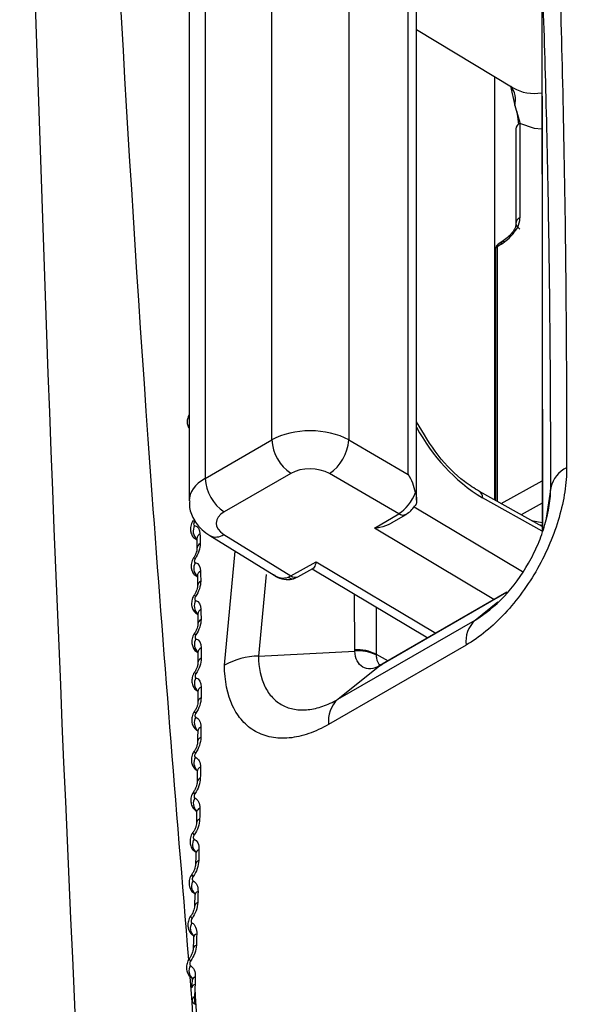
# Model space of a CAD drawing. Header units: millimetres. Extents: x 15458 to 16410, y 10212 to 11278.
# Tile 19 of 139: x 16174 to 16184, y 10357 to 10375. Entities that reach past the tile are written whole.
import ezdxf

# ---------------------------------------------------------------- set-up
doc = ezdxf.new("R2010")
doc.units = ezdxf.units.MM

msp = doc.modelspace()

# ---------------------------------------------------------------- linework, layer by layer
at = {"color": 7, "linetype": 'Continuous', "lineweight": 25}
for p, q in [((16180.188, 10379.746), (16180.188, 10367.775)), ((16178.787, 10367.775), (16178.787, 10379.523)), ((16177.277, 10378.628), (16177.277, 10366.663)), ((16177.57, 10378.7), (16177.57, 10367.073)), ((16181.274, 10367.148), (16181.274, 10376.137)), ((16181.427, 10366.677), (16181.427, 10375.93)), ((16181.427, 10375.264), (16183.187, 10374.197)), ((16182.853, 10366.679), (16182.853, 10374.399)), ((16183.139, 10374.229), (16183.215, 10373.875)), ((16183.289, 10373.533), (16183.261, 10373.764)), ((16183.308, 10373.55), (16183.308, 10371.827)), ((16183.235, 10373.448), (16183.235, 10371.725)), ((16182.982, 10371.388), (16182.913, 10371.344)), ((16182.867, 10371.259), (16182.867, 10366.671)), ((16182.964, 10371.343), (16182.896, 10371.3)), ((16182.896, 10371.3), (16182.896, 10366.655)), ((16177.57, 10367.073), (16178.787, 10367.775)), ((16180.188, 10367.775), (16181.274, 10367.148)), ((16179.134, 10367.166), (16177.917, 10366.464)), ((16181.102, 10366.431), (16179.835, 10367.163)), ((16182.97, 10366.614), (16183.715, 10367.029)), ((16183.872, 10366.911), (16183.787, 10366.348)), ((16183.716, 10366.199), (16182.571, 10366.836)), ((16183.715, 10366.113), (16182.626, 10366.72)), ((16181.379, 10366.557), (16183.357, 10365.375)), ((16183.715, 10366.624), (16183.333, 10366.411)), ((16180.657, 10366.165), (16181.102, 10366.431)), ((16180.971, 10366.262), (16181.234, 10366.419)), ((16182.837, 10364.863), (16180.657, 10366.165)), ((16183.521, 10366.307), (16183.716, 10366.269)), ((16183.653, 10366.233), (16183.716, 10366.221)), ((16177.655, 10366.032), (16178.826, 10365.307)), ((16177.911, 10366.053), (16179.135, 10365.296)), ((16177.41, 10365.956), (16177.418, 10365.952)), ((16177.923, 10363.667), (16178.119, 10365.745)), ((16179.135, 10365.296), (16179.596, 10365.553)), ((16179.26, 10365.28), (16179.535, 10365.433)), ((16179.596, 10365.553), (16181.776, 10364.25)), ((16179.52, 10365.424), (16181.628, 10364.165)), ((16180.297, 10363.948), (16180.296, 10364.961)), ((16183.067, 10364.993), (16180.776, 10363.671)), ((16183.072, 10364.998), (16180.797, 10363.685)), ((16180.687, 10364.727), (16180.687, 10363.868)), ((16182.492, 10364.491), (16182.905, 10364.821)), ((16179.987, 10363.045), (16182.492, 10364.491)), ((16182.327, 10364.033), (16179.822, 10362.587)), ((16178.543, 10363.834), (16180.297, 10363.923)), ((16180.687, 10363.868), (16180.908, 10363.749)), ((16179.987, 10363.045), (16180.755, 10363.659)), ((16180.755, 10363.659), (16180.778, 10363.674)), ((16180.776, 10363.671), (16180.797, 10363.685))]:
    msp.add_line(p, q, dxfattribs=at)
at = {"color": 7, "linetype": 'Continuous', "lineweight": 25, "flags": 128}
for points in [[(16183.701, 10373.441), (16183.574, 10373.455), (16183.308, 10373.55)], [(16178.684, 10365.321), (16178.543, 10363.835), (16178.543, 10363.834), (16178.543, 10363.834)], [(16177.401, 10364.221), (16177.387, 10364.234), (16177.378, 10364.243), (16177.376, 10364.248), (16177.376, 10364.248)], [(16177.402, 10363.512), (16177.388, 10363.525), (16177.38, 10363.535), (16177.377, 10363.541), (16177.378, 10363.542)], [(16177.4, 10362.792), (16177.385, 10362.807), (16177.377, 10362.817), (16177.375, 10362.824), (16177.376, 10362.825)], [(16177.393, 10362.063), (16177.379, 10362.078), (16177.371, 10362.089), (16177.369, 10362.097), (16177.37, 10362.098)], [(16177.383, 10361.323), (16177.369, 10361.339), (16177.361, 10361.352), (16177.36, 10361.36), (16177.361, 10361.361)], [(16177.37, 10360.574), (16177.356, 10360.591), (16177.348, 10360.604), (16177.347, 10360.613), (16177.347, 10360.615)], [(16177.352, 10359.816), (16177.338, 10359.834), (16177.331, 10359.848), (16177.33, 10359.858), (16177.331, 10359.86)], [(16177.331, 10359.049), (16177.317, 10359.067), (16177.31, 10359.082), (16177.309, 10359.093), (16177.31, 10359.095)], [(16177.306, 10358.272), (16177.293, 10358.292), (16177.285, 10358.307), (16177.285, 10358.319), (16177.286, 10358.322)], [(16177.39, 10357.63), (16177.365, 10357.613), (16177.347, 10357.594), (16177.335, 10357.574), (16177.331, 10357.554), (16177.334, 10357.534), (16177.345, 10357.515), (16177.363, 10357.498), (16177.387, 10357.483)]]:
    msp.add_lwpolyline(points, dxfattribs=at)
at = {"color": 7, "linetype": 'Continuous', "lineweight": 25}
for centre, radius, start, end in [((16182.846, 10373.982), 0.384, 343.7247, 39.3614), ((16183.569, 10374.861), 0.766, 240.0931, 279.9265), ((16183.36, 10373.435), 0.126, 114.3134, 174.3665), ((16182.967, 10371.259), 0.1, 122.53, 180), ((16182.915, 10371.256), 0.048, 112.7856, 175.8942), ((16182.942, 10371.307), 0.0465, 128.5677, 188.8773), ((16184.392, 10369.569), 3.352, 207.798, 238.2054), ((16179.556, 10367.811), 0.77, 182.6523, 236.7703), ((16179.397, 10367.824), 0.793, 303.5222, 356.4778), ((16184.392, 10366.787), 0.534, 115.5663, 166.5366), ((16178.34, 10367.109), 0.77, 182.6523, 236.7703), ((16182.504, 10366.733), 0.123, 353.825, 56.8623), ((16181.178, 10366.531), 0.125, 232.7698, 296.594), ((16177.43, 10366.383), 0.113, 224.1235, 240.8645), ((16177.567, 10366.115), 0.215, 152.0655, 225.4469), ((16177.526, 10365.968), 0.108, 117.169, 178.0215), ((16177.766, 10366.256), 0.251, 243.6804, 305.5244), ((16177.528, 10365.789), 0.107, 116.7988, 178.8746), ((16177.419, 10365.669), 0.0695, 214.7318, 243.1527), ((16177.576, 10365.437), 0.213, 151.6783, 225.3844), ((16177.533, 10365.287), 0.105, 116.0401, 177.4838), ((16179.211, 10365.394), 0.125, 232.3309, 292.9899), ((16177.534, 10365.105), 0.103, 115.6468, 178.3349), ((16177.42, 10364.969), 0.0544, 206.5283, 244.5435), ((16177.581, 10364.748), 0.21, 151.2985, 225.1434), ((16177.536, 10364.595), 0.101, 114.8479, 176.9329), ((16177.536, 10364.41), 0.1, 114.4307, 177.7824), ((16182.874, 10364.095), 0.55, 133.9355, 186.4307), ((16177.581, 10364.049), 0.207, 150.7672, 226.847), ((16177.536, 10363.892), 0.098, 113.5906, 176.365), ((16178.588, 10362.434), 1.401, 91.8394, 118.3349), ((16180.348, 10363.204), 0.745, 62.921, 93.9718), ((16180.373, 10363.199), 0.728, 64.4021, 95.9856), ((16177.535, 10363.704), 0.0966, 113.1362, 177.3417), ((16177.58, 10363.338), 0.205, 150.4884, 225.0658), ((16177.537, 10363.176), 0.0995, 113.9383, 174.1043), ((16177.531, 10362.988), 0.0934, 111.7843, 176.7609), ((16180.368, 10362.648), 0.55, 133.9355, 186.4307), ((16177.574, 10362.618), 0.202, 150.0686, 225.0492), ((16177.53, 10362.452), 0.0964, 112.6737, 173.3621), ((16177.522, 10362.262), 0.0902, 110.3628, 176.1547), ((16177.565, 10361.887), 0.2, 149.6361, 225.064), ((16177.519, 10361.718), 0.0934, 111.3512, 172.5782), ((16177.51, 10361.526), 0.087, 108.8703, 175.5185), ((16177.551, 10361.147), 0.197, 149.2128, 224.8227), ((16177.504, 10360.974), 0.0905, 109.9707, 171.7463), ((16177.495, 10360.78), 0.084, 107.3058, 174.847), ((16177.535, 10360.396), 0.195, 148.8647, 223.5263), ((16177.486, 10360.221), 0.0877, 108.5328, 170.8596), ((16177.476, 10360.025), 0.081, 105.6688, 174.1347), ((16177.513, 10359.637), 0.191, 148.3317, 224.3184), ((16177.465, 10359.457), 0.085, 107.0387, 169.9106), ((16177.458, 10359.257), 0.0836, 106.4822, 170.852), ((16177.483, 10358.869), 0.183, 147.1796, 232.193), ((16177.439, 10358.685), 0.0824, 105.4901, 168.8912), ((16177.432, 10358.483), 0.081, 104.9075, 169.8312), ((16177.454, 10358.091), 0.18, 146.6788, 232.0989), ((16177.41, 10357.904), 0.08, 103.8964, 167.747), ((16177.405, 10357.767), 0.0795, 103.6013, 167.63)]:
    msp.add_arc(centre, radius, start, end, dxfattribs=at)
for centre, major_axis, ratio, start_param, end_param in [((16179.494, 10367.36), (1, -0.008), 0.582304, 0.807291, 2.360634), ((16179.488, 10366.955), (0.5, -0.008), 0.587275, 0.811887, 2.36523), ((16178.277, 10366.658), (1, -0.008), 0.582304, 2.360634, 3.143211), ((16180.927, 10366.941), (-0.357, 0.618), 0.567258, 4.20799, 4.721), ((16181.105, 10366.838), (0.247, 0.435), 0.562159, 3.922851, 4.980333), ((16178.271, 10366.253), (0.5, -0.008), 0.587275, 2.36523, 3.918573), ((16178.966, 10365.809), (-0.058, 0.55), 0.71606, 2.635266, 3.297838), ((16179.138, 10365.702), (0.26, 0.427), 0.582312, 3.799804, 3.939846), ((16181.389, 10364.158), (0.935, 0.632), 0.074145, 3.917822, 3.948169), ((16230.16, 10331.591), (-37.142, 66.599), 0.567245, 0.882403, 1.016679)]:
    msp.add_ellipse(centre, major_axis=major_axis, ratio=ratio, start_param=start_param, end_param=end_param, dxfattribs=at)
for points, knots in [([(16183.944, 10340.105), (16189.39, 10343.123), (16195.306, 10346.443), (16203.339, 10350.999), (16204.978, 10351.93), (16208.321, 10353.835), (16210.027, 10354.81), (16215.235, 10357.791), (16218.812, 10359.848), (16229.859, 10366.225), (16237.551, 10370.698), (16249.554, 10377.725), (16253.633, 10380.12), (16258.828, 10383.179), (16259.872, 10383.795), (16261.965, 10385.029), (16263.014, 10385.648), (16266.167, 10387.51), (16268.279, 10388.758), (16270.399, 10390.014)], [0, 0, 0, 0, 0.25, 0.25, 0.3125, 0.3125, 0.375, 0.375, 0.5, 0.5, 0.75, 0.75, 0.875, 0.875, 0.90625, 0.90625, 0.9375, 0.9375, 1, 1, 1, 1]), ([(16177.272, 10358.296), (16177.041, 10361.124), (16176.37, 10369.356), (16175.831, 10379.058), (16175.504, 10385.91), (16175.433, 10387.384)], [0, 0, 0, 0, 0.291155, 0.84748, 1, 1, 1, 1]), ([(16183.97, 10377.916), (16184.033, 10376.398), (16184.081, 10374.75), (16184.145, 10371.186), (16184.162, 10369.287), (16184.161, 10367.269)], [0, 0, 0, 0, 0.5, 0.5, 1, 1, 1, 1]), ([(16183.705, 10376.436), (16183.707, 10375.717), (16183.715, 10372.273), (16183.715, 10368.834), (16183.716, 10366.113)], [0, 0, 0, 0, 0.20891, 1, 1, 1, 1]), ([(16183.872, 10366.911), (16183.872, 10367.356), (16183.872, 10367.798), (16183.868, 10368.667), (16183.866, 10369.095), (16183.855, 10370.363), (16183.845, 10371.184), (16183.817, 10372.781), (16183.8, 10373.556), (16183.759, 10375.048), (16183.735, 10375.768), (16183.708, 10376.462)], [0, 0, 0, 0, 0.125, 0.125, 0.25, 0.25, 0.5, 0.5, 0.75, 0.75, 1, 1, 1, 1]), ([(16183.708, 10376.462), (16183.71, 10375.434), (16183.714, 10373.379), (16183.718, 10369.932), (16183.719, 10367.514), (16183.719, 10366.123)], [0, 0, 0, 0, 0.298023, 0.596046, 1, 1, 1, 1]), ([(16182.965, 10371.344), (16183.053, 10371.4), (16183.124, 10371.464), (16183.246, 10371.608), (16183.308, 10371.691), (16183.308, 10371.827)], [0, 0, 0, 0, 0.5, 0.5, 1, 1, 1, 1]), ([(16183.235, 10371.725), (16183.234, 10371.706), (16183.232, 10371.672), (16183.208, 10371.606), (16183.153, 10371.537), (16183.074, 10371.453), (16183.015, 10371.411), (16182.982, 10371.388)], [0, 0, 0, 0, 0.149676, 0.268477, 0.479022, 0.712181, 1, 1, 1, 1]), ([(16183.308, 10371.827), (16183.266, 10371.803), (16183.234, 10371.765), (16183.235, 10371.684), (16183.268, 10371.645), (16183.311, 10371.622)], [0, 0, 0, 0, 0.5, 0.5, 1, 1, 1, 1]), ([(16183.032, 10371.383), (16183.016, 10371.392), (16182.997, 10371.396), (16182.97, 10371.381), (16182.965, 10371.363), (16182.965, 10371.344)], [0, 0, 0, 0, 0.5, 0.5, 1, 1, 1, 1]), ([(16177.277, 10368.234), (16177.265, 10368.208), (16177.241, 10368.158), (16177.242, 10368.077), (16177.255, 10368.019), (16177.274, 10367.995), (16177.277, 10367.991)], [0, 0, 0, 0, 0.330446, 0.639828, 0.942992, 1, 1, 1, 1]), ([(16182.571, 10366.836), (16182.48, 10366.893), (16182.224, 10367.054), (16181.797, 10367.474), (16181.551, 10367.897), (16181.427, 10368.109)], [0, 0, 0, 0, 0.216357, 0.60809, 1, 1, 1, 1]), ([(16184.161, 10367.269), (16184.161, 10367.127), (16184.15, 10366.981), (16184.104, 10366.678), (16184.069, 10366.521), (16183.978, 10366.205), (16183.922, 10366.048), (16183.79, 10365.734), (16183.713, 10365.578), (16183.545, 10365.279), (16183.453, 10365.135), (16183.253, 10364.859), (16183.147, 10364.73), (16182.815, 10364.374), (16182.573, 10364.175), (16182.327, 10364.033)], [0, 0, 0, 0, 0.125, 0.125, 0.25, 0.25, 0.375, 0.375, 0.5, 0.5, 0.625, 0.625, 0.75, 0.75, 1, 1, 1, 1]), ([(16182.492, 10364.491), (16182.675, 10364.597), (16182.857, 10364.745), (16183.189, 10365.098), (16183.342, 10365.307), (16183.532, 10365.643), (16183.59, 10365.76), (16183.69, 10365.995), (16183.732, 10366.113), (16183.836, 10366.469), (16183.872, 10366.7), (16183.872, 10366.911)], [0, 0, 0, 0, 0.25, 0.25, 0.5, 0.5, 0.625, 0.625, 0.75, 0.75, 1, 1, 1, 1]), ([(16181.406, 10366.819), (16181.413, 10366.786), (16181.427, 10366.721), (16181.428, 10366.641), (16181.417, 10366.59), (16181.4, 10366.577), (16181.397, 10366.574)], [0, 0, 0, 0, 0.311315, 0.622523, 0.937192, 1, 1, 1, 1]), ([(16177.288, 10366.666), (16177.285, 10366.636), (16177.273, 10366.52), (16177.353, 10366.327), (16177.49, 10366.146), (16177.606, 10366.065), (16177.655, 10366.032)], [0, 0, 0, 0, 0.11493, 0.451113, 0.773351, 1, 1, 1, 1]), ([(16181.234, 10366.419), (16181.264, 10366.439), (16181.326, 10366.48), (16181.371, 10366.544), (16181.395, 10366.576)], [0, 0, 0, 0, 0.48473, 1, 1, 1, 1]), ([(16177.35, 10366.304), (16177.348, 10366.302), (16177.325, 10366.273), (16177.304, 10366.209), (16177.299, 10366.12), (16177.323, 10366.044), (16177.363, 10365.986), (16177.399, 10365.966), (16177.412, 10365.959)], [0, 0, 0, 0, 0.0189392, 0.2823538, 0.4903377, 0.6883906, 0.8877601, 1, 1, 1, 1]), ([(16177.375, 10366.284), (16177.374, 10366.282), (16177.373, 10366.28), (16177.372, 10366.278), (16177.369, 10366.273), (16177.366, 10366.267), (16177.364, 10366.261), (16177.362, 10366.255), (16177.361, 10366.25), (16177.361, 10366.245), (16177.36, 10366.239), (16177.361, 10366.235), (16177.362, 10366.23), (16177.363, 10366.226), (16177.365, 10366.223), (16177.367, 10366.22), (16177.37, 10366.218), (16177.373, 10366.216), (16177.377, 10366.215)], [0, 0, 0, 0, 0.0000070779, 0.0000070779, 0.0000070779, 0.0000265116, 0.0000265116, 0.0000265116, 0.0000459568, 0.0000459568, 0.0000459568, 0.0000653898, 0.0000653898, 0.0000653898, 0.0000847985, 0.0000847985, 0.0000847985, 0.0001041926, 0.0001041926, 0.0001041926, 0.0001041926]), ([(16180.97, 10366.264), (16180.964, 10366.26), (16180.905, 10366.214), (16180.793, 10366.186), (16180.692, 10366.168), (16180.658, 10366.165), (16180.657, 10366.165)], [0, 0, 0, 0, 0.060478, 0.690114, 0.986505, 1, 1, 1, 1]), ([(16177.418, 10365.978), (16177.418, 10365.979), (16177.417, 10365.981), (16177.417, 10365.973), (16177.417, 10365.97)], [0, 0, 0, 0, 0.4924809, 1, 1, 1, 1]), ([(16177.418, 10365.971), (16177.419, 10365.93), (16177.42, 10365.871), (16177.421, 10365.811), (16177.421, 10365.793)], [0, 0, 0, 0, 0.700029, 1, 1, 1, 1]), ([(16177.421, 10365.791), (16177.421, 10365.789), (16177.421, 10365.781), (16177.417, 10365.749), (16177.401, 10365.703), (16177.382, 10365.659), (16177.365, 10365.637), (16177.361, 10365.631)], [0, 0, 0, 0, 0.1090962, 0.3464313, 0.6127933, 0.8953748, 1, 1, 1, 1]), ([(16177.363, 10365.63), (16177.361, 10365.628), (16177.338, 10365.599), (16177.316, 10365.534), (16177.311, 10365.446), (16177.335, 10365.369), (16177.375, 10365.311), (16177.411, 10365.291), (16177.425, 10365.283)], [0, 0, 0, 0, 0.019019, 0.279142, 0.488944, 0.68676, 0.885976, 1, 1, 1, 1]), ([(16177.388, 10365.607), (16177.386, 10365.605), (16177.385, 10365.603), (16177.384, 10365.601), (16177.381, 10365.596), (16177.378, 10365.59), (16177.376, 10365.584), (16177.375, 10365.579), (16177.373, 10365.573), (16177.373, 10365.568), (16177.373, 10365.562), (16177.373, 10365.558), (16177.374, 10365.553), (16177.375, 10365.549), (16177.377, 10365.546), (16177.379, 10365.543), (16177.382, 10365.54), (16177.385, 10365.539), (16177.389, 10365.538)], [0, 0, 0, 0, 0.0000069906, 0.0000069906, 0.0000069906, 0.0000262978, 0.0000262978, 0.0000262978, 0.0000456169, 0.0000456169, 0.0000456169, 0.0000649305, 0.0000649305, 0.0000649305, 0.0000842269, 0.0000842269, 0.0000842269, 0.0001035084, 0.0001035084, 0.0001035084, 0.0001035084]), ([(16179.596, 10365.553), (16179.596, 10365.552), (16179.59, 10365.532), (16179.571, 10365.481), (16179.553, 10365.433), (16179.535, 10365.434), (16179.534, 10365.434)], [0, 0, 0, 0, 0.013757, 0.315902, 0.957762, 1, 1, 1, 1]), ([(16177.428, 10365.3), (16177.428, 10365.301), (16177.428, 10365.303), (16177.428, 10365.295), (16177.428, 10365.29)], [0, 0, 0, 0, 0.41463, 1, 1, 1, 1]), ([(16177.428, 10365.291), (16177.429, 10365.249), (16177.43, 10365.189), (16177.43, 10365.127), (16177.43, 10365.109)], [0, 0, 0, 0, 0.7000294, 1, 1, 1, 1]), ([(16178.815, 10365.322), (16178.826, 10365.312), (16178.881, 10365.265), (16179, 10365.232), (16179.126, 10365.228), (16179.191, 10365.249), (16179.209, 10365.255)], [0, 0, 0, 0, 0.107703, 0.510471, 0.859665, 1, 1, 1, 1]), ([(16179.085, 10365.272), (16179.088, 10365.27), (16179.1, 10365.262), (16179.13, 10365.247), (16179.165, 10365.239), (16179.185, 10365.249), (16179.19, 10365.251)], [0, 0, 0, 0, 0.073347, 0.337815, 0.842855, 1, 1, 1, 1]), ([(16179.18, 10365.245), (16179.187, 10365.247), (16179.215, 10365.256), (16179.241, 10365.27), (16179.26, 10365.28)], [0, 0, 0, 0, 0.257834, 1, 1, 1, 1]), ([(16177.43, 10365.108), (16177.43, 10365.105), (16177.431, 10365.097), (16177.426, 10365.063), (16177.41, 10365.015), (16177.39, 10364.972), (16177.374, 10364.95), (16177.37, 10364.945)], [0, 0, 0, 0, 0.111322, 0.351653, 0.622413, 0.907794, 1, 1, 1, 1]), ([(16177.372, 10364.944), (16177.37, 10364.942), (16177.347, 10364.914), (16177.325, 10364.849), (16177.319, 10364.761), (16177.343, 10364.683), (16177.383, 10364.624), (16177.42, 10364.604), (16177.433, 10364.596)], [0, 0, 0, 0, 0.019097, 0.275831, 0.487418, 0.684985, 0.883946, 1, 1, 1, 1]), ([(16177.396, 10364.92), (16177.395, 10364.918), (16177.394, 10364.916), (16177.393, 10364.914), (16177.389, 10364.908), (16177.387, 10364.902), (16177.385, 10364.897), (16177.383, 10364.891), (16177.382, 10364.885), (16177.381, 10364.88), (16177.381, 10364.875), (16177.381, 10364.87), (16177.382, 10364.865), (16177.383, 10364.861), (16177.385, 10364.857), (16177.388, 10364.855), (16177.39, 10364.852), (16177.393, 10364.85), (16177.397, 10364.849)], [0, 0, 0, 0, 0.0000069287, 0.0000069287, 0.0000069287, 0.0000261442, 0.0000261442, 0.0000261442, 0.0000453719, 0.0000453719, 0.0000453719, 0.0000645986, 0.0000645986, 0.0000645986, 0.0000838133, 0.0000838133, 0.0000838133, 0.0001030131, 0.0001030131, 0.0001030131, 0.0001030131]), ([(16177.435, 10364.611), (16177.435, 10364.612), (16177.434, 10364.614), (16177.435, 10364.604), (16177.435, 10364.599)], [0, 0, 0, 0, 0.434398, 1, 1, 1, 1]), ([(16177.435, 10364.6), (16177.436, 10364.557), (16177.436, 10364.496), (16177.436, 10364.434), (16177.436, 10364.415)], [0, 0, 0, 0, 0.7000297, 1, 1, 1, 1]), ([(16177.436, 10364.413), (16177.436, 10364.41), (16177.437, 10364.401), (16177.431, 10364.366), (16177.414, 10364.317), (16177.394, 10364.274), (16177.379, 10364.254), (16177.375, 10364.249)], [0, 0, 0, 0, 0.113588, 0.35698, 0.631934, 0.919865, 1, 1, 1, 1]), ([(16177.377, 10364.248), (16177.375, 10364.246), (16177.352, 10364.218), (16177.33, 10364.153), (16177.324, 10364.065), (16177.348, 10363.986), (16177.387, 10363.927), (16177.424, 10363.906), (16177.438, 10363.899)], [0, 0, 0, 0, 0.019173, 0.272431, 0.485749, 0.683118, 0.881728, 1, 1, 1, 1]), ([(16177.401, 10364.221), (16177.4, 10364.219), (16177.398, 10364.217), (16177.397, 10364.215), (16177.394, 10364.21), (16177.392, 10364.204), (16177.39, 10364.198), (16177.388, 10364.192), (16177.387, 10364.186), (16177.386, 10364.181), (16177.386, 10364.176), (16177.386, 10364.171), (16177.387, 10364.166), (16177.388, 10364.162), (16177.39, 10364.158), (16177.392, 10364.156), (16177.395, 10364.153), (16177.398, 10364.151), (16177.401, 10364.15)], [0, 0, 0, 0, 0.000006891, 0.000006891, 0.000006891, 0.0000260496, 0.0000260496, 0.0000260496, 0.0000452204, 0.0000452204, 0.0000452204, 0.0000643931, 0.0000643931, 0.0000643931, 0.0000835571, 0.0000835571, 0.0000835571, 0.0001027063, 0.0001027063, 0.0001027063, 0.0001027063]), ([(16177.438, 10363.912), (16177.438, 10363.913), (16177.438, 10363.914), (16177.438, 10363.903), (16177.438, 10363.897)], [0, 0, 0, 0, 0.488911, 1, 1, 1, 1]), ([(16177.439, 10363.899), (16177.439, 10363.855), (16177.439, 10363.792), (16177.439, 10363.729), (16177.439, 10363.71)], [0, 0, 0, 0, 0.70003, 1, 1, 1, 1]), ([(16178.543, 10363.834), (16178.543, 10363.623), (16178.584, 10363.433), (16178.696, 10363.204), (16178.743, 10363.136), (16178.851, 10363.021), (16178.912, 10362.974), (16179.047, 10362.902), (16179.122, 10362.877), (16179.279, 10362.85), (16179.362, 10362.848), (16179.534, 10362.866), (16179.624, 10362.887), (16179.804, 10362.95), (16179.895, 10362.992), (16179.987, 10363.045)], [0, 0, 0, 0, 0.25, 0.25, 0.375, 0.375, 0.5, 0.5, 0.625, 0.625, 0.75, 0.75, 0.875, 0.875, 1, 1, 1, 1]), ([(16180.755, 10363.659), (16180.642, 10363.594), (16180.529, 10363.585), (16180.403, 10363.657), (16180.368, 10363.695), (16180.318, 10363.794), (16180.302, 10363.855), (16180.297, 10363.923)], [0, 0, 0, 0, 0.5, 0.5, 0.75, 0.75, 1, 1, 1, 1]), ([(16180.688, 10363.856), (16180.69, 10363.835), (16180.697, 10363.769), (16180.721, 10363.699), (16180.756, 10363.674), (16180.765, 10363.668)], [0, 0, 0, 0, 0.2651888, 0.8208071, 1, 1, 1, 1]), ([(16177.438, 10363.709), (16177.438, 10363.705), (16177.439, 10363.695), (16177.433, 10363.658), (16177.415, 10363.608), (16177.395, 10363.566), (16177.38, 10363.546), (16177.377, 10363.542)], [0, 0, 0, 0, 0.1164425, 0.3627939, 0.6415427, 0.9315775, 1, 1, 1, 1]), ([(16179.822, 10362.587), (16179.699, 10362.516), (16179.578, 10362.46), (16179.338, 10362.378), (16179.219, 10362.352), (16178.991, 10362.33), (16178.882, 10362.334), (16178.675, 10362.374), (16178.577, 10362.41), (16178.401, 10362.509), (16178.321, 10362.573), (16178.18, 10362.73), (16178.12, 10362.822), (16177.975, 10363.13), (16177.923, 10363.384), (16177.923, 10363.667)], [0, 0, 0, 0, 0.125, 0.125, 0.25, 0.25, 0.375, 0.375, 0.5, 0.5, 0.625, 0.625, 0.75, 0.75, 1, 1, 1, 1]), ([(16180.778, 10363.674), (16180.777, 10363.674), (16180.776, 10363.673), (16180.755, 10363.661), (16180.722, 10363.652), (16180.731, 10363.652), (16180.733, 10363.652)], [0, 0, 0, 0, 0.014064, 0.038933, 0.786249, 1, 1, 1, 1]), ([(16180.797, 10363.685), (16180.796, 10363.684), (16180.789, 10363.68), (16180.783, 10363.677), (16180.778, 10363.674)], [0, 0, 0, 0, 0.250176, 1, 1, 1, 1]), ([(16177.379, 10363.541), (16177.377, 10363.539), (16177.354, 10363.512), (16177.332, 10363.447), (16177.325, 10363.358), (16177.348, 10363.279), (16177.387, 10363.22), (16177.424, 10363.199), (16177.437, 10363.192)], [0, 0, 0, 0, 0.0193694, 0.2706475, 0.4869743, 0.6854311, 0.8848514, 1, 1, 1, 1]), ([(16177.402, 10363.512), (16177.401, 10363.51), (16177.4, 10363.508), (16177.398, 10363.506), (16177.395, 10363.5), (16177.393, 10363.495), (16177.391, 10363.489), (16177.389, 10363.483), (16177.388, 10363.477), (16177.387, 10363.472), (16177.387, 10363.467), (16177.387, 10363.461), (16177.388, 10363.457), (16177.389, 10363.453), (16177.391, 10363.449), (16177.393, 10363.446), (16177.395, 10363.443), (16177.399, 10363.441), (16177.402, 10363.439)], [0, 0, 0, 0, 0.0000068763, 0.0000068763, 0.0000068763, 0.0000260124, 0.0000260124, 0.0000260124, 0.0000451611, 0.0000451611, 0.0000451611, 0.0000643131, 0.0000643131, 0.0000643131, 0.000083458, 0.000083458, 0.000083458, 0.0001025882, 0.0001025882, 0.0001025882, 0.0001025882]), ([(16177.437, 10363.203), (16177.437, 10363.203), (16177.437, 10363.204), (16177.437, 10363.191), (16177.438, 10363.185)], [0, 0, 0, 0, 0.492778, 1, 1, 1, 1]), ([(16177.438, 10363.186), (16177.438, 10363.142), (16177.438, 10363.078), (16177.437, 10363.014), (16177.437, 10362.995)], [0, 0, 0, 0, 0.700043, 1, 1, 1, 1]), ([(16177.437, 10362.994), (16177.437, 10362.99), (16177.437, 10362.978), (16177.431, 10362.94), (16177.413, 10362.889), (16177.392, 10362.847), (16177.378, 10362.829), (16177.375, 10362.826)], [0, 0, 0, 0, 0.118766, 0.36827, 0.650743, 0.942788, 1, 1, 1, 1]), ([(16177.376, 10362.825), (16177.375, 10362.823), (16177.352, 10362.795), (16177.329, 10362.731), (16177.322, 10362.642), (16177.345, 10362.562), (16177.384, 10362.503), (16177.42, 10362.481), (16177.433, 10362.474)], [0, 0, 0, 0, 0.019545, 0.268495, 0.487542, 0.686943, 0.886895, 1, 1, 1, 1]), ([(16177.4, 10362.792), (16177.398, 10362.79), (16177.397, 10362.788), (16177.396, 10362.786), (16177.393, 10362.781), (16177.39, 10362.775), (16177.388, 10362.769), (16177.386, 10362.764), (16177.385, 10362.758), (16177.384, 10362.752), (16177.384, 10362.747), (16177.384, 10362.742), (16177.385, 10362.737), (16177.386, 10362.733), (16177.388, 10362.729), (16177.39, 10362.726), (16177.393, 10362.722), (16177.396, 10362.72), (16177.399, 10362.719)], [0, 0, 0, 0, 0.0000068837, 0.0000068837, 0.0000068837, 0.0000260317, 0.0000260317, 0.0000260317, 0.000045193, 0.000045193, 0.000045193, 0.0000643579, 0.0000643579, 0.0000643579, 0.0000835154, 0.0000835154, 0.0000835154, 0.0001026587, 0.0001026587, 0.0001026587, 0.0001026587]), ([(16177.432, 10362.483), (16177.433, 10362.483), (16177.433, 10362.484), (16177.433, 10362.469), (16177.434, 10362.462)], [0, 0, 0, 0, 0.516743, 1, 1, 1, 1]), ([(16177.434, 10362.463), (16177.434, 10362.418), (16177.433, 10362.354), (16177.432, 10362.289), (16177.432, 10362.269)], [0, 0, 0, 0, 0.70003, 1, 1, 1, 1]), ([(16177.432, 10362.268), (16177.432, 10362.264), (16177.432, 10362.251), (16177.425, 10362.212), (16177.406, 10362.161), (16177.386, 10362.119), (16177.372, 10362.101), (16177.37, 10362.099)], [0, 0, 0, 0, 0.1211055, 0.3737946, 0.6592001, 0.9533939, 1, 1, 1, 1]), ([(16177.371, 10362.098), (16177.369, 10362.096), (16177.346, 10362.069), (16177.323, 10362.004), (16177.315, 10361.915), (16177.338, 10361.834), (16177.376, 10361.775), (16177.412, 10361.754), (16177.425, 10361.746)], [0, 0, 0, 0, 0.0197133, 0.2661915, 0.487806, 0.6881648, 0.8885266, 1, 1, 1, 1]), ([(16177.393, 10362.063), (16177.392, 10362.061), (16177.391, 10362.059), (16177.39, 10362.057), (16177.386, 10362.051), (16177.384, 10362.046), (16177.382, 10362.04), (16177.38, 10362.034), (16177.378, 10362.028), (16177.378, 10362.023), (16177.377, 10362.017), (16177.378, 10362.012), (16177.379, 10362.007), (16177.38, 10362.002), (16177.381, 10361.998), (16177.384, 10361.995), (16177.386, 10361.992), (16177.389, 10361.99), (16177.392, 10361.988)], [0, 0, 0, 0, 0.0000069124, 0.0000069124, 0.0000069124, 0.0000261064, 0.0000261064, 0.0000261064, 0.0000453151, 0.0000453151, 0.0000453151, 0.0000645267, 0.0000645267, 0.0000645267, 0.0000837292, 0.0000837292, 0.0000837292, 0.0001029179, 0.0001029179, 0.0001029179, 0.0001029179]), ([(16177.424, 10361.754), (16177.424, 10361.754), (16177.425, 10361.753), (16177.426, 10361.737), (16177.426, 10361.729)], [0, 0, 0, 0, 0.544435, 1, 1, 1, 1]), ([(16177.426, 10361.73), (16177.426, 10361.685), (16177.425, 10361.62), (16177.424, 10361.554), (16177.424, 10361.534)], [0, 0, 0, 0, 0.70003, 1, 1, 1, 1]), ([(16177.423, 10361.533), (16177.423, 10361.529), (16177.423, 10361.515), (16177.416, 10361.474), (16177.396, 10361.422), (16177.375, 10361.381), (16177.362, 10361.364), (16177.36, 10361.362)], [0, 0, 0, 0, 0.123459, 0.379365, 0.666951, 0.963386, 1, 1, 1, 1]), ([(16177.361, 10361.361), (16177.36, 10361.359), (16177.337, 10361.332), (16177.313, 10361.268), (16177.304, 10361.178), (16177.327, 10361.097), (16177.365, 10361.037), (16177.401, 10361.016), (16177.414, 10361.008)], [0, 0, 0, 0, 0.019887, 0.263921, 0.488075, 0.689542, 0.890332, 1, 1, 1, 1]), ([(16177.383, 10361.323), (16177.382, 10361.321), (16177.381, 10361.32), (16177.38, 10361.318), (16177.376, 10361.312), (16177.374, 10361.306), (16177.372, 10361.3), (16177.37, 10361.294), (16177.368, 10361.288), (16177.368, 10361.283), (16177.367, 10361.277), (16177.367, 10361.272), (16177.368, 10361.267), (16177.369, 10361.262), (16177.371, 10361.258), (16177.373, 10361.255), (16177.376, 10361.252), (16177.379, 10361.249), (16177.382, 10361.248)], [0, 0, 0, 0, 0.0000069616, 0.0000069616, 0.0000069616, 0.0000262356, 0.0000262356, 0.0000262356, 0.0000455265, 0.0000455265, 0.0000455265, 0.0000648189, 0.0000648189, 0.0000648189, 0.0000840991, 0.0000840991, 0.0000840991, 0.0001033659, 0.0001033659, 0.0001033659, 0.0001033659]), ([(16177.415, 10360.987), (16177.414, 10360.941), (16177.413, 10360.875), (16177.412, 10360.809), (16177.411, 10360.789)], [0, 0, 0, 0, 0.700029, 1, 1, 1, 1]), ([(16177.412, 10361.016), (16177.413, 10361.015), (16177.414, 10361.013), (16177.414, 10360.994), (16177.414, 10360.986)], [0, 0, 0, 0, 0.572258, 1, 1, 1, 1]), ([(16177.41, 10360.788), (16177.411, 10360.783), (16177.411, 10360.768), (16177.403, 10360.727), (16177.383, 10360.674), (16177.362, 10360.633), (16177.348, 10360.617), (16177.347, 10360.616)], [0, 0, 0, 0, 0.125823, 0.384969, 0.674618, 0.972857, 1, 1, 1, 1]), ([(16177.348, 10360.615), (16177.347, 10360.613), (16177.323, 10360.587), (16177.3, 10360.522), (16177.29, 10360.432), (16177.313, 10360.35), (16177.35, 10360.29), (16177.385, 10360.269), (16177.397, 10360.261)], [0, 0, 0, 0, 0.02009, 0.262017, 0.488948, 0.691937, 0.893433, 1, 1, 1, 1]), ([(16177.37, 10360.574), (16177.368, 10360.572), (16177.367, 10360.571), (16177.366, 10360.569), (16177.363, 10360.563), (16177.36, 10360.557), (16177.358, 10360.551), (16177.356, 10360.545), (16177.354, 10360.539), (16177.354, 10360.534), (16177.353, 10360.528), (16177.353, 10360.522), (16177.354, 10360.517), (16177.355, 10360.513), (16177.357, 10360.508), (16177.359, 10360.505), (16177.362, 10360.501), (16177.365, 10360.499), (16177.368, 10360.497)], [0, 0, 0, 0, 0.0000070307, 0.0000070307, 0.0000070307, 0.0000264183, 0.0000264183, 0.0000264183, 0.0000458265, 0.0000458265, 0.0000458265, 0.0000652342, 0.0000652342, 0.0000652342, 0.000084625, 0.000084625, 0.000084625, 0.000104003, 0.000104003, 0.000104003, 0.000104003]), ([(16177.397, 10360.265), (16177.397, 10360.266), (16177.394, 10360.269), (16177.4, 10360.26), (16177.399, 10360.241), (16177.399, 10360.234)], [0, 0, 0, 0, 0.08724, 0.618523, 1, 1, 1, 1]), ([(16177.4, 10360.235), (16177.399, 10360.188), (16177.397, 10360.122), (16177.396, 10360.055), (16177.395, 10360.035)], [0, 0, 0, 0, 0.700029, 1, 1, 1, 1]), ([(16177.332, 10359.859), (16177.33, 10359.857), (16177.307, 10359.831), (16177.283, 10359.767), (16177.272, 10359.677), (16177.294, 10359.594), (16177.336, 10359.528), (16177.378, 10359.503), (16177.397, 10359.491)], [0, 0, 0, 0, 0.019174, 0.245764, 0.462721, 0.656086, 0.847143, 1, 1, 1, 1]), ([(16177.394, 10360.034), (16177.394, 10360.028), (16177.394, 10360.012), (16177.386, 10359.97), (16177.365, 10359.916), (16177.344, 10359.876), (16177.331, 10359.861), (16177.331, 10359.86)], [0, 0, 0, 0, 0.128192, 0.39059, 0.682173, 0.981767, 1, 1, 1, 1]), ([(16177.352, 10359.816), (16177.351, 10359.814), (16177.35, 10359.812), (16177.348, 10359.81), (16177.345, 10359.805), (16177.342, 10359.799), (16177.34, 10359.793), (16177.338, 10359.787), (16177.337, 10359.781), (16177.336, 10359.775), (16177.335, 10359.769), (16177.336, 10359.763), (16177.336, 10359.758), (16177.337, 10359.753), (16177.339, 10359.749), (16177.341, 10359.745), (16177.344, 10359.742), (16177.347, 10359.739), (16177.35, 10359.737)], [0, 0, 0, 0, 0.0000071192, 0.0000071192, 0.0000071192, 0.0000266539, 0.0000266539, 0.0000266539, 0.0000462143, 0.0000462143, 0.0000462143, 0.000065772, 0.000065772, 0.000065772, 0.0000853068, 0.0000853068, 0.0000853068, 0.0001048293, 0.0001048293, 0.0001048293, 0.0001048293]), ([(16177.378, 10359.506), (16177.378, 10359.507), (16177.376, 10359.51), (16177.381, 10359.499), (16177.38, 10359.479), (16177.38, 10359.471)], [0, 0, 0, 0, 0.1621546, 0.6565163, 1, 1, 1, 1]), ([(16177.381, 10359.472), (16177.38, 10359.426), (16177.378, 10359.359), (16177.376, 10359.291), (16177.375, 10359.271)], [0, 0, 0, 0, 0.700029, 1, 1, 1, 1]), ([(16177.374, 10359.27), (16177.374, 10359.264), (16177.375, 10359.247), (16177.365, 10359.204), (16177.344, 10359.15), (16177.323, 10359.11), (16177.311, 10359.096), (16177.31, 10359.096)], [0, 0, 0, 0, 0.130562, 0.396211, 0.689586, 0.990077, 1, 1, 1, 1]), ([(16177.311, 10359.095), (16177.309, 10359.093), (16177.286, 10359.067), (16177.262, 10359.003), (16177.25, 10358.913), (16177.272, 10358.829), (16177.313, 10358.762), (16177.355, 10358.736), (16177.374, 10358.725)], [0, 0, 0, 0, 0.0193114, 0.2432901, 0.4620554, 0.6565984, 0.8478134, 1, 1, 1, 1]), ([(16177.331, 10359.049), (16177.33, 10359.047), (16177.328, 10359.045), (16177.327, 10359.043), (16177.324, 10359.037), (16177.321, 10359.031), (16177.319, 10359.025), (16177.317, 10359.019), (16177.315, 10359.013), (16177.315, 10359.007), (16177.314, 10359.001), (16177.314, 10358.995), (16177.315, 10358.99), (16177.316, 10358.985), (16177.318, 10358.98), (16177.32, 10358.977), (16177.322, 10358.973), (16177.325, 10358.97), (16177.329, 10358.968)], [0, 0, 0, 0, 0.0000072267, 0.0000072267, 0.0000072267, 0.0000269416, 0.0000269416, 0.0000269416, 0.0000466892, 0.0000466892, 0.0000466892, 0.000066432, 0.000066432, 0.000066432, 0.0000861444, 0.0000861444, 0.0000861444, 0.0001058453, 0.0001058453, 0.0001058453, 0.0001058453]), ([(16177.358, 10358.701), (16177.357, 10358.654), (16177.355, 10358.587), (16177.352, 10358.519), (16177.352, 10358.498)], [0, 0, 0, 0, 0.700028, 1, 1, 1, 1]), ([(16177.356, 10358.738), (16177.355, 10358.739), (16177.353, 10358.741), (16177.359, 10358.728), (16177.358, 10358.708), (16177.358, 10358.7)], [0, 0, 0, 0, 0.214255, 0.680091, 1, 1, 1, 1]), ([(16177.351, 10358.497), (16177.351, 10358.492), (16177.351, 10358.474), (16177.341, 10358.429), (16177.319, 10358.375), (16177.298, 10358.336), (16177.286, 10358.322), (16177.286, 10358.322)], [0, 0, 0, 0, 0.132915, 0.401779, 0.696766, 0.997668, 1, 1, 1, 1]), ([(16177.287, 10358.322), (16177.285, 10358.32), (16177.262, 10358.294), (16177.237, 10358.23), (16177.225, 10358.139), (16177.245, 10358.054), (16177.287, 10357.987), (16177.329, 10357.961), (16177.347, 10357.95)], [0, 0, 0, 0, 0.019435, 0.240709, 0.460925, 0.656698, 0.847997, 1, 1, 1, 1]), ([(16177.306, 10358.272), (16177.305, 10358.27), (16177.304, 10358.268), (16177.302, 10358.266), (16177.299, 10358.261), (16177.296, 10358.255), (16177.294, 10358.248), (16177.292, 10358.242), (16177.29, 10358.236), (16177.289, 10358.23), (16177.289, 10358.224), (16177.289, 10358.218), (16177.29, 10358.213), (16177.291, 10358.208), (16177.292, 10358.203), (16177.295, 10358.199), (16177.297, 10358.195), (16177.3, 10358.192), (16177.303, 10358.19)], [0, 0, 0, 0, 0.0000073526, 0.0000073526, 0.0000073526, 0.0000272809, 0.0000272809, 0.0000272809, 0.0000472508, 0.0000472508, 0.0000472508, 0.0000672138, 0.0000672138, 0.0000672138, 0.0000871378, 0.0000871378, 0.0000871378, 0.0001070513, 0.0001070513, 0.0001070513, 0.0001070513]), ([(16178.252, 10346.519), (16178.125, 10347.869), (16177.764, 10351.69), (16177.48, 10355.514), (16177.296, 10357.986)], [0, 0, 0, 0, 0.3533263, 1, 1, 1, 1]), ([(16177.328, 10357.962), (16177.328, 10357.963), (16177.326, 10357.965), (16177.332, 10357.952), (16177.332, 10357.93), (16177.331, 10357.92)], [0, 0, 0, 0, 0.1868962, 0.6351485, 1, 1, 1, 1]), ([(16177.332, 10357.921), (16177.331, 10357.889), (16177.329, 10357.843), (16177.328, 10357.798), (16177.327, 10357.784)], [0, 0, 0, 0, 0.7000133, 1, 1, 1, 1])]:
    msp.add_open_spline(points, degree=3, knots=knots, dxfattribs=at)
for points in [[(16174.189, 10385.935), (16174.541, 10370.931), (16175.176, 10355.771), (16176.098, 10340.458)], [(16183.215, 10373.875), (16183.254, 10373.762), (16183.288, 10373.653), (16183.308, 10373.55)], [(16177.377, 10366.215), (16177.438, 10366.204), (16177.475, 10366.147), (16177.476, 10366.064)], [(16177.476, 10366.064), (16177.478, 10366.004), (16177.479, 10365.944), (16177.48, 10365.884)], [(16177.48, 10365.884), (16177.481, 10365.801), (16177.447, 10365.697), (16177.388, 10365.607)], [(16177.389, 10365.538), (16177.449, 10365.524), (16177.486, 10365.465), (16177.487, 10365.381)], [(16177.487, 10365.381), (16177.488, 10365.32), (16177.489, 10365.259), (16177.489, 10365.198)], [(16177.489, 10365.198), (16177.49, 10365.113), (16177.455, 10365.009), (16177.396, 10364.92)], [(16177.397, 10364.849), (16177.457, 10364.833), (16177.493, 10364.772), (16177.494, 10364.687)], [(16177.494, 10364.687), (16177.494, 10364.625), (16177.495, 10364.563), (16177.495, 10364.501)], [(16177.495, 10364.501), (16177.496, 10364.415), (16177.46, 10364.31), (16177.401, 10364.221)], [(16177.401, 10364.15), (16177.461, 10364.132), (16177.497, 10364.069), (16177.497, 10363.982)], [(16177.497, 10363.982), (16177.497, 10363.919), (16177.497, 10363.856), (16177.497, 10363.793)], [(16180.297, 10363.923), (16180.297, 10363.931), (16180.297, 10363.94), (16180.297, 10363.948)], [(16180.687, 10363.868), (16180.687, 10363.864), (16180.688, 10363.86), (16180.688, 10363.856)], [(16177.497, 10363.793), (16177.497, 10363.706), (16177.462, 10363.6), (16177.402, 10363.512)], [(16177.402, 10363.439), (16177.462, 10363.42), (16177.497, 10363.355), (16177.497, 10363.267)], [(16177.497, 10363.267), (16177.497, 10363.203), (16177.496, 10363.139), (16177.496, 10363.075)], [(16177.496, 10363.075), (16177.496, 10362.986), (16177.46, 10362.88), (16177.4, 10362.792)], [(16177.399, 10362.719), (16177.458, 10362.697), (16177.493, 10362.63), (16177.493, 10362.541)], [(16177.493, 10362.541), (16177.492, 10362.476), (16177.492, 10362.412), (16177.491, 10362.347)], [(16177.491, 10362.347), (16177.49, 10362.257), (16177.454, 10362.15), (16177.393, 10362.063)], [(16177.392, 10361.988), (16177.452, 10361.964), (16177.486, 10361.896), (16177.485, 10361.805)], [(16177.485, 10361.805), (16177.484, 10361.74), (16177.483, 10361.674), (16177.482, 10361.608)], [(16177.482, 10361.608), (16177.481, 10361.517), (16177.444, 10361.411), (16177.383, 10361.323)], [(16177.382, 10361.248), (16177.441, 10361.222), (16177.475, 10361.151), (16177.474, 10361.059)], [(16177.474, 10361.059), (16177.472, 10360.993), (16177.471, 10360.927), (16177.47, 10360.861)], [(16177.47, 10360.861), (16177.468, 10360.768), (16177.431, 10360.661), (16177.37, 10360.574)], [(16177.368, 10360.497), (16177.427, 10360.469), (16177.461, 10360.397), (16177.458, 10360.304)], [(16177.458, 10360.304), (16177.457, 10360.237), (16177.455, 10360.17), (16177.454, 10360.103)], [(16177.454, 10360.103), (16177.452, 10360.01), (16177.414, 10359.902), (16177.352, 10359.816)], [(16177.35, 10359.737), (16177.409, 10359.707), (16177.442, 10359.633), (16177.44, 10359.539)], [(16177.44, 10359.539), (16177.438, 10359.471), (16177.436, 10359.404), (16177.434, 10359.337)], [(16177.434, 10359.337), (16177.431, 10359.242), (16177.393, 10359.134), (16177.331, 10359.049)], [(16177.329, 10358.968), (16177.387, 10358.936), (16177.42, 10358.86), (16177.417, 10358.764)], [(16177.417, 10358.764), (16177.415, 10358.697), (16177.413, 10358.629), (16177.411, 10358.561)], [(16177.411, 10358.561), (16177.408, 10358.466), (16177.369, 10358.357), (16177.306, 10358.272)], [(16177.303, 10358.19), (16177.362, 10358.156), (16177.394, 10358.078), (16177.391, 10357.981)], [(16177.391, 10357.981), (16177.389, 10357.936), (16177.388, 10357.89), (16177.386, 10357.844)], [(16177.387, 10357.483), (16177.382, 10357.559), (16177.382, 10357.637), (16177.387, 10357.717)], [(16177.386, 10357.844), (16177.383, 10357.771), (16177.385, 10357.7), (16177.39, 10357.63)]]:
    msp.add_open_spline(points, degree=3, dxfattribs=at)

doc.saveas('drawing.dxf')
